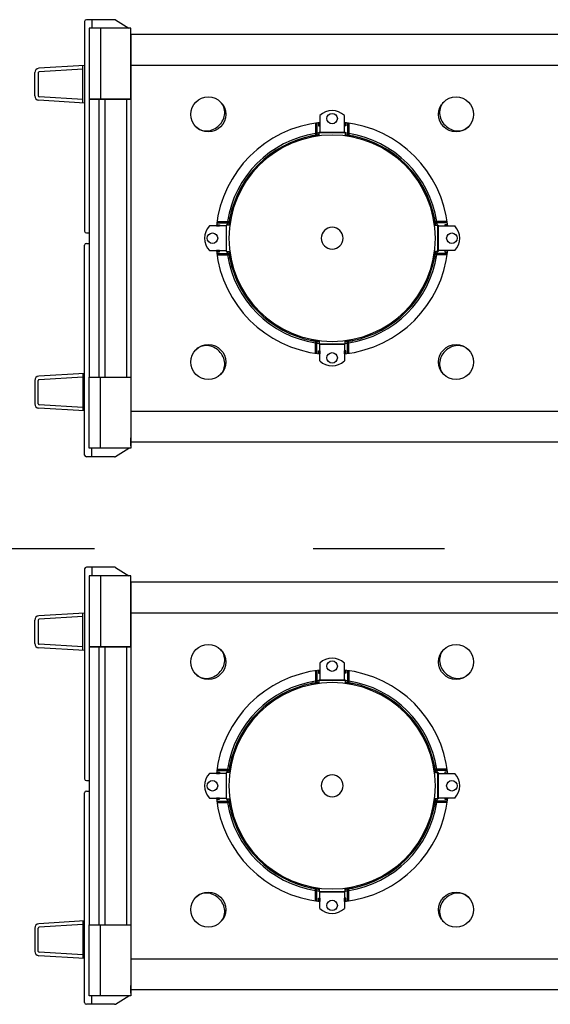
# Model space of a CAD drawing. Header units: millimetres. Extents: x -285236 to 84130, y -470 to 79511.
# Tile 113 of 192: x 18032 to 18638, y 28221 to 29347. Entities that reach past the tile are written whole.
import ezdxf

# ---------------------------------------------------------------- set-up
doc = ezdxf.new("R2010")
doc.units = ezdxf.units.MM
doc.linetypes.add('NLRS_stramien', pattern=[1650, 1000, -250, 150, -250])
doc.layers.add('XREF', color=254, linetype='Continuous')

msp = doc.modelspace()

# ---------------------------------------------------------------- linework, layer by layer
at = {"layer": 'XREF'}
for p, q in [((18106.0653, 29345.3569), (18106.0653, 29105.3569)), ((18140.3872, 29347.3569), (18108.0653, 29347.3569)), ((18114.1615, 29347.3569), (18114.1615, 29337.5069)), ((18141.4599, 29347.0449), (18156.4688, 29337.5069)), ((18049.062, 29260.1768), (18049.062, 29286.7624)), ((18053.062, 29286.7624), (18053.062, 29260.1768)), ((18106.0653, 29294.9113), (18053.7607, 29291.7533)), ((18104.1886, 29290.7907), (18054.0018, 29287.7605)), ((18104.1886, 29252.1412), (18104.1886, 29294.798)), ((18106.0653, 29252.0279), (18053.7607, 29255.1859)), ((18104.1886, 29256.1485), (18054.0018, 29259.1786)), ((18122.1578, 29256.3569), (18122.1578, 28938.3569)), ((18129.0652, 29256.3569), (18129.0652, 28938.3569)), ((18154.0652, 29256.3569), (18154.0652, 28938.3569)), ((18370.0652, 29214.1069), (18368.8652, 29214.1069)), ((18408.0652, 29214.1069), (18409.2652, 29214.1069)), ((18272.3152, 29116.3569), (18272.3152, 29117.5569)), ((18505.8152, 29116.3569), (18505.8152, 29117.5569)), ((18108.0653, 29103.3569), (18111.1952, 29103.3569)), ((18106.0653, 28849.3569), (18106.0653, 29089.3569)), ((18108.0653, 29091.3569), (18111.1952, 29091.3569)), ((18272.3152, 29078.3569), (18272.3152, 29077.1569)), ((18505.8152, 29078.3569), (18505.8152, 29077.1569)), ((18370.0652, 28980.6069), (18368.8652, 28980.6069)), ((18408.0652, 28980.6069), (18409.2652, 28980.6069)), ((18106.0653, 28942.6859), (18053.7607, 28939.5279)), ((18104.1886, 28938.5653), (18054.0018, 28935.5352)), ((18104.1886, 28942.5726), (18104.1886, 28899.9158)), ((18049.062, 28934.537), (18049.062, 28907.9515)), ((18053.062, 28907.9515), (18053.062, 28934.537)), ((18106.0653, 28899.8025), (18053.7607, 28902.9605)), ((18104.1886, 28903.9231), (18054.0018, 28906.9533)), ((18159.0652, 28859.9556), (18159.0652, 28868.8569)), ((18114.1615, 28847.3569), (18114.1615, 28857.2069)), ((18141.4599, 28847.6689), (18156.4688, 28857.2069)), ((18140.3872, 28847.3569), (18108.0653, 28847.3569)), ((18106.0653, 28719.0286), (18106.0653, 28479.0286)), ((18140.3872, 28721.0286), (18108.0653, 28721.0286)), ((18114.1615, 28721.0286), (18114.1615, 28711.1786)), ((18141.4599, 28720.7165), (18156.4688, 28711.1786)), ((18106.0653, 28668.5829), (18053.7607, 28665.4249)), ((18104.1886, 28625.8128), (18104.1886, 28668.4696)), ((18049.062, 28633.8484), (18049.062, 28660.434)), ((18053.062, 28660.434), (18053.062, 28633.8484)), ((18104.1886, 28664.4623), (18054.0018, 28661.4322)), ((18104.1886, 28629.8201), (18054.0018, 28632.8503)), ((18106.0653, 28625.6995), (18053.7607, 28628.8575)), ((18122.1578, 28630.0286), (18122.1578, 28312.0286)), ((18129.0652, 28630.0286), (18129.0652, 28312.0286)), ((18154.0652, 28630.0286), (18154.0652, 28312.0286)), ((18370.0652, 28587.7786), (18368.8652, 28587.7786)), ((18408.0652, 28587.7786), (18409.2652, 28587.7786)), ((18272.3152, 28490.0286), (18272.3152, 28491.2286)), ((18505.8152, 28490.0286), (18505.8152, 28491.2286)), ((18108.0653, 28477.0286), (18111.1952, 28477.0286)), ((18106.0653, 28223.0286), (18106.0653, 28463.0286)), ((18108.0653, 28465.0286), (18111.1952, 28465.0286)), ((18272.3152, 28452.0286), (18272.3152, 28450.8286)), ((18505.8152, 28452.0286), (18505.8152, 28450.8286)), ((18370.0652, 28354.2786), (18368.8652, 28354.2786)), ((18408.0652, 28354.2786), (18409.2652, 28354.2786)), ((18106.0653, 28316.3576), (18053.7607, 28313.1996)), ((18104.1886, 28316.2443), (18104.1886, 28273.5875)), ((18049.062, 28308.2087), (18049.062, 28281.6231)), ((18053.062, 28281.6231), (18053.062, 28308.2087)), ((18104.1886, 28312.237), (18054.0018, 28309.2068)), ((18106.0653, 28273.4742), (18053.7607, 28276.6322)), ((18104.1886, 28277.5948), (18054.0018, 28280.6249)), ((18159.0652, 28233.6273), (18159.0652, 28242.5286)), ((18114.1615, 28221.0286), (18114.1615, 28230.8786)), ((18141.4599, 28221.3406), (18156.4688, 28230.8786)), ((18140.3872, 28221.0286), (18108.0653, 28221.0286))]:
    msp.add_line(p, q, dxfattribs=at)
at = {"layer": 'XREF', "linetype": 'Continuous'}
for p, q in [((18159.0652, 29295.3569), (19039.0652, 29295.3569)), ((18159.0652, 28899.3569), (19039.0652, 28899.3569)), ((18159.0652, 28669.0286), (19039.0652, 28669.0286)), ((18159.0652, 28273.0286), (19039.0652, 28273.0286))]:
    msp.add_line(p, q, dxfattribs=at)
at = {"layer": 'XREF', "linetype": 'NLRS_stramien'}
msp.add_line((-47232.6128, 28742.6047), (64223.889, 28742.6047), dxfattribs=at)
at = {"layer": 'XREF', "flags": 128}
for points in [[(18124.0652, 29337.5069), (18124.0652, 29256.3569), (18159.0652, 29256.3569), (18159.0652, 29337.5069), (18124.0652, 29337.5069), (18111.1952, 29337.5069), (18111.1952, 29256.3569), (18124.0652, 29256.3569)], [(19039.0652, 29333.3569), (19039.0652, 29097.3569), (19039.0652, 29330.3569), (18159.0652, 29330.3569), (18159.0652, 29097.3569), (18159.0652, 28864.3569), (19039.0652, 28864.3569), (19039.0652, 29097.3569), (19039.0652, 28861.3569)], [(18159.0652, 29256.3569), (18111.1952, 29256.3569), (18111.1952, 28938.3569), (18159.0652, 28938.3569)], [(18370.0652, 29228.9928), (18370.0652, 29217.3232), (18370.0652, 29213.8172)], [(18371.5652, 29229.2006), (18371.5652, 29217.5186), (18371.5652, 29214.052)], [(18373.5652, 29229.4506), (18373.5652, 29226.1069), (18375.0652, 29226.1069), (18375.0652, 29229.715), (18375.0652, 29226.1069)], [(18375.0652, 29237.5841), (18375.0652, 29218.2169), (18403.0652, 29218.2169), (18403.0652, 29237.5841)], [(18404.5652, 29229.4506), (18404.5652, 29226.1069), (18403.0652, 29226.1069), (18403.0652, 29229.715), (18403.0652, 29226.1069)], [(18406.5652, 29229.2006), (18406.5652, 29217.5186), (18406.5652, 29214.052)], [(18408.0652, 29228.9928), (18408.0652, 29217.3232), (18408.0652, 29213.8172)], [(18374.0652, 29214.3996), (18374.0652, 29217.8082), (18374.0652, 29218.6069), (18389.0652, 29218.6069), (18404.0652, 29218.6069), (18404.0652, 29217.8082), (18404.0652, 29214.3996)], [(18368.8652, 29213.6151), (18368.8652, 29214.6069), (18365.8652, 29214.6069), (18365.8652, 29213.0537)], [(18371.5652, 29215.3569), (18372.5652, 29215.3569), (18372.5652, 29214.1976)], [(18406.5652, 29215.3569), (18405.5652, 29215.3569), (18405.5652, 29214.1976)], [(18409.2652, 29213.6151), (18409.2652, 29214.6069), (18412.2652, 29214.6069), (18412.2652, 29213.0537)], [(18257.4294, 29116.3569), (18269.0989, 29116.3569), (18272.6049, 29116.3569)], [(18273.3684, 29120.5569), (18271.8152, 29120.5569), (18271.8152, 29117.5569), (18272.8071, 29117.5569)], [(18505.3234, 29117.5569), (18506.3152, 29117.5569), (18506.3152, 29120.5569), (18504.7621, 29120.5569)], [(18520.7011, 29116.3569), (18509.0315, 29116.3569), (18505.5255, 29116.3569)], [(18248.838, 29083.3569), (18268.2052, 29083.3569), (18268.2052, 29111.3569), (18248.838, 29111.3569)], [(18256.9715, 29112.8569), (18260.3152, 29112.8569), (18260.3152, 29111.3569), (18256.7071, 29111.3569), (18260.3152, 29111.3569)], [(18257.2216, 29114.8569), (18268.9035, 29114.8569), (18272.3701, 29114.8569)], [(18272.0225, 29112.3569), (18268.614, 29112.3569), (18267.8152, 29112.3569), (18267.8152, 29097.3569), (18267.8152, 29082.3569), (18268.614, 29082.3569), (18272.0225, 29082.3569)], [(18271.0652, 29114.8569), (18271.0652, 29113.8569), (18272.2245, 29113.8569)], [(18520.9089, 29114.8569), (18509.227, 29114.8569), (18505.7604, 29114.8569)], [(18507.0652, 29114.8569), (18507.0652, 29113.8569), (18505.9059, 29113.8569)], [(18506.108, 29112.3569), (18509.5165, 29112.3569), (18510.3152, 29112.3569), (18510.3152, 29097.3569), (18510.3152, 29082.3569), (18509.5165, 29082.3569), (18506.108, 29082.3569)], [(18529.2924, 29083.3569), (18509.9252, 29083.3569), (18509.9252, 29111.3569), (18529.2924, 29111.3569)], [(18521.159, 29112.8569), (18517.8152, 29112.8569), (18517.8152, 29111.3569), (18521.4234, 29111.3569)], [(18256.9715, 29081.8569), (18260.3152, 29081.8569), (18260.3152, 29083.3569), (18256.7071, 29083.3569), (18260.3152, 29083.3569)], [(18521.4234, 29083.3569), (18517.8152, 29083.3569), (18517.8152, 29081.8569), (18521.159, 29081.8569)], [(18257.2216, 29079.8569), (18268.9035, 29079.8569), (18272.3701, 29079.8569)], [(18257.4294, 29078.3569), (18269.0989, 29078.3569), (18272.6049, 29078.3569)], [(18272.2245, 29080.8569), (18271.0652, 29080.8569), (18271.0652, 29079.8569)], [(18272.8071, 29077.1569), (18271.8152, 29077.1569), (18271.8152, 29074.1569), (18273.3684, 29074.1569)], [(18505.3234, 29077.1569), (18506.3152, 29077.1569), (18506.3152, 29074.1569), (18504.7621, 29074.1569)], [(18520.7011, 29078.3569), (18509.0315, 29078.3569), (18505.5255, 29078.3569)], [(18520.9089, 29079.8569), (18509.227, 29079.8569), (18505.7604, 29079.8569)], [(18505.9059, 29080.8569), (18507.0652, 29080.8569), (18507.0652, 29079.8569)], [(18368.8652, 28981.0987), (18368.8652, 28980.1069), (18365.8652, 28980.1069), (18365.8652, 28981.6601)], [(18370.0652, 28965.721), (18370.0652, 28977.3906), (18370.0652, 28980.8966)], [(18371.5652, 28965.5132), (18371.5652, 28977.1952), (18371.5652, 28980.6618)], [(18371.5652, 28979.3569), (18372.5652, 28979.3569), (18372.5652, 28980.5162)], [(18406.5652, 28979.3569), (18405.5652, 28979.3569), (18405.5652, 28980.5162)], [(18406.5652, 28965.5132), (18406.5652, 28977.1952), (18406.5652, 28980.6618)], [(18408.0652, 28965.721), (18408.0652, 28977.3906), (18408.0652, 28980.8966)], [(18409.2652, 28981.0987), (18409.2652, 28980.1069), (18412.2652, 28980.1069), (18412.2652, 28981.6601)], [(18374.0652, 28980.3142), (18374.0652, 28976.9056), (18374.0652, 28976.1069), (18389.0652, 28976.1069), (18404.0652, 28976.1069), (18404.0652, 28976.9056), (18404.0652, 28980.3142)], [(18375.0652, 28957.1297), (18375.0652, 28976.4969), (18403.0652, 28976.4969), (18403.0652, 28957.1297)], [(18373.5652, 28965.2632), (18373.5652, 28968.6069), (18375.0652, 28968.6069), (18375.0652, 28964.9988), (18375.0652, 28968.6069)], [(18404.5652, 28965.2632), (18404.5652, 28968.6069), (18403.0652, 28968.6069), (18403.0652, 28964.9988), (18403.0652, 28968.6069)], [(18124.0652, 28857.2069), (18124.0652, 28938.3569), (18159.0652, 28938.3569), (18159.0652, 28857.2069), (18124.0652, 28857.2069), (18111.1952, 28857.2069), (18111.1952, 28938.3569), (18124.0652, 28938.3569)], [(18124.0652, 28711.1786), (18124.0652, 28630.0286), (18159.0652, 28630.0286), (18159.0652, 28711.1786), (18124.0652, 28711.1786), (18111.1952, 28711.1786), (18111.1952, 28630.0286), (18124.0652, 28630.0286)], [(19039.0652, 28707.0286), (19039.0652, 28471.0286), (19039.0652, 28704.0286), (18159.0652, 28704.0286), (18159.0652, 28471.0286), (18159.0652, 28238.0286), (19039.0652, 28238.0286), (19039.0652, 28471.0286), (19039.0652, 28235.0286)], [(18159.0652, 28630.0286), (18111.1952, 28630.0286), (18111.1952, 28312.0286), (18159.0652, 28312.0286)], [(18375.0652, 28611.2558), (18375.0652, 28591.8886), (18403.0652, 28591.8886), (18403.0652, 28611.2558)], [(18370.0652, 28602.6644), (18370.0652, 28590.9948), (18370.0652, 28587.4888)], [(18371.5652, 28602.8722), (18371.5652, 28591.1903), (18371.5652, 28587.7237)], [(18373.5652, 28603.1223), (18373.5652, 28599.7786), (18375.0652, 28599.7786), (18375.0652, 28603.3867), (18375.0652, 28599.7786)], [(18404.5652, 28603.1223), (18404.5652, 28599.7786), (18403.0652, 28599.7786), (18403.0652, 28603.3867), (18403.0652, 28599.7786)], [(18406.5652, 28602.8722), (18406.5652, 28591.1903), (18406.5652, 28587.7237)], [(18408.0652, 28602.6644), (18408.0652, 28590.9948), (18408.0652, 28587.4888)], [(18368.8652, 28587.2867), (18368.8652, 28588.2786), (18365.8652, 28588.2786), (18365.8652, 28586.7254)], [(18371.5652, 28589.0286), (18372.5652, 28589.0286), (18372.5652, 28587.8693)], [(18374.0652, 28588.0713), (18374.0652, 28591.4798), (18374.0652, 28592.2786), (18389.0652, 28592.2786), (18404.0652, 28592.2786), (18404.0652, 28591.4798), (18404.0652, 28588.0713)], [(18406.5652, 28589.0286), (18405.5652, 28589.0286), (18405.5652, 28587.8693)], [(18409.2652, 28587.2867), (18409.2652, 28588.2786), (18412.2652, 28588.2786), (18412.2652, 28586.7254)], [(18248.838, 28457.0286), (18268.2052, 28457.0286), (18268.2052, 28485.0286), (18248.838, 28485.0286)], [(18256.9715, 28486.5286), (18260.3152, 28486.5286), (18260.3152, 28485.0286), (18256.7071, 28485.0286), (18260.3152, 28485.0286)], [(18257.2216, 28488.5286), (18268.9035, 28488.5286), (18272.3701, 28488.5286)], [(18257.4294, 28490.0286), (18269.0989, 28490.0286), (18272.6049, 28490.0286)], [(18272.0225, 28486.0286), (18268.614, 28486.0286), (18267.8152, 28486.0286), (18267.8152, 28471.0286), (18267.8152, 28456.0286), (18268.614, 28456.0286), (18272.0225, 28456.0286)], [(18271.0652, 28488.5286), (18271.0652, 28487.5286), (18272.2245, 28487.5286)], [(18273.3684, 28494.2286), (18271.8152, 28494.2286), (18271.8152, 28491.2286), (18272.8071, 28491.2286)], [(18505.3234, 28491.2286), (18506.3152, 28491.2286), (18506.3152, 28494.2286), (18504.7621, 28494.2286)], [(18520.7011, 28490.0286), (18509.0315, 28490.0286), (18505.5255, 28490.0286)], [(18520.9089, 28488.5286), (18509.227, 28488.5286), (18505.7604, 28488.5286)], [(18507.0652, 28488.5286), (18507.0652, 28487.5286), (18505.9059, 28487.5286)], [(18506.108, 28486.0286), (18509.5165, 28486.0286), (18510.3152, 28486.0286), (18510.3152, 28471.0286), (18510.3152, 28456.0286), (18509.5165, 28456.0286), (18506.108, 28456.0286)], [(18529.2924, 28457.0286), (18509.9252, 28457.0286), (18509.9252, 28485.0286), (18529.2924, 28485.0286)], [(18521.159, 28486.5286), (18517.8152, 28486.5286), (18517.8152, 28485.0286), (18521.4234, 28485.0286)], [(18256.9715, 28455.5286), (18260.3152, 28455.5286), (18260.3152, 28457.0286), (18256.7071, 28457.0286), (18260.3152, 28457.0286)], [(18257.2216, 28453.5286), (18268.9035, 28453.5286), (18272.3701, 28453.5286)], [(18257.4294, 28452.0286), (18269.0989, 28452.0286), (18272.6049, 28452.0286)], [(18272.2245, 28454.5286), (18271.0652, 28454.5286), (18271.0652, 28453.5286)], [(18520.7011, 28452.0286), (18509.0315, 28452.0286), (18505.5255, 28452.0286)], [(18520.9089, 28453.5286), (18509.227, 28453.5286), (18505.7604, 28453.5286)], [(18505.9059, 28454.5286), (18507.0652, 28454.5286), (18507.0652, 28453.5286)], [(18521.4234, 28457.0286), (18517.8152, 28457.0286), (18517.8152, 28455.5286), (18521.159, 28455.5286)], [(18272.8071, 28450.8286), (18271.8152, 28450.8286), (18271.8152, 28447.8286), (18273.3684, 28447.8286)], [(18505.3234, 28450.8286), (18506.3152, 28450.8286), (18506.3152, 28447.8286), (18504.7621, 28447.8286)], [(18368.8652, 28354.7704), (18368.8652, 28353.7786), (18365.8652, 28353.7786), (18365.8652, 28355.3317)], [(18370.0652, 28339.3927), (18370.0652, 28351.0623), (18370.0652, 28354.5683)], [(18371.5652, 28339.1849), (18371.5652, 28350.8668), (18371.5652, 28354.3334)], [(18371.5652, 28353.0286), (18372.5652, 28353.0286), (18372.5652, 28354.1878)], [(18374.0652, 28353.9858), (18374.0652, 28350.5773), (18374.0652, 28349.7786), (18389.0652, 28349.7786), (18404.0652, 28349.7786), (18404.0652, 28350.5773), (18404.0652, 28353.9858)], [(18375.0652, 28330.8013), (18375.0652, 28350.1686), (18403.0652, 28350.1686), (18403.0652, 28330.8013)], [(18406.5652, 28353.0286), (18405.5652, 28353.0286), (18405.5652, 28354.1878)], [(18406.5652, 28339.1849), (18406.5652, 28350.8668), (18406.5652, 28354.3334)], [(18408.0652, 28339.3927), (18408.0652, 28351.0623), (18408.0652, 28354.5683)], [(18409.2652, 28354.7704), (18409.2652, 28353.7786), (18412.2652, 28353.7786), (18412.2652, 28355.3317)], [(18373.5652, 28338.9348), (18373.5652, 28342.2786), (18375.0652, 28342.2786), (18375.0652, 28338.6704), (18375.0652, 28342.2786)], [(18404.5652, 28338.9348), (18404.5652, 28342.2786), (18403.0652, 28342.2786), (18403.0652, 28338.6704), (18403.0652, 28342.2786)], [(18124.0652, 28230.8786), (18124.0652, 28312.0286), (18159.0652, 28312.0286), (18159.0652, 28230.8786), (18124.0652, 28230.8786), (18111.1952, 28230.8786), (18111.1952, 28312.0286), (18124.0652, 28312.0286)]]:
    msp.add_lwpolyline(points, dxfattribs=at)
at = {"layer": 'XREF'}
for centre, radius in [((18247.4247, 29238.9975), 20), ((18530.7058, 29238.9975), 20), ((18389.0652, 29234.2169), 6), ((18252.2052, 29097.3569), 6), ((18525.9252, 29097.3569), 6), ((18247.4247, 28955.7163), 20), ((18530.7058, 28955.7163), 20), ((18389.0652, 28960.4969), 6), ((18247.4247, 28612.6691), 20), ((18530.7058, 28612.6691), 20), ((18389.0652, 28607.8886), 6), ((18252.2052, 28471.0286), 6), ((18525.9252, 28471.0286), 6), ((18247.4247, 28329.388), 20), ((18389.0652, 28334.1686), 6), ((18530.7058, 28329.388), 20)]:
    msp.add_circle(centre, radius, dxfattribs=at)
for centre, radius, start, end in [((18108.0653, 29345.3569), 2, 90, 180), ((18140.3872, 29345.3569), 2, 57.5644602, 90), ((18054.062, 29286.7624), 5, 93.4551734, 180), ((18054.062, 29286.7624), 1, 93.4551734, 180), ((18054.062, 29260.1768), 5, 180, 266.5448266), ((18054.062, 29260.1768), 1, 180, 266.5448266), ((18250.5221, 29242.0948), 15.6196, 19.8464599, 45), ((18527.6084, 29242.0948), 15.6196, 135, 160.1535401), ((18246.2511, 29241.4289), 20.0338, 335.0712758, 356.4156628), ((18248.3182, 29241.2994), 17.9626, 356.4156628, 19.8464599), ((18389.0652, 29223.3013), 20, 45.572996, 134.427004), ((18529.8122, 29241.2994), 17.9626, 160.1535401, 183.5843372), ((18531.8794, 29241.4289), 20.0338, 183.5843372, 204.9287242), ((18389.0652, 29097.3569), 133, 96.0423284, 173.9576716), ((18243.9009, 29242.5213), 22.6255, 315, 335.0712758), ((18389.0652, 29097.3569), 133, 6.0423284, 83.9576716), ((18534.2296, 29242.5213), 22.6255, 204.9287242, 225), ((18244.3273, 29235.9001), 15.6196, 225, 250.1535401), ((18245.1227, 29238.1039), 17.9626, 250.1535401, 273.5843372), ((18244.9933, 29240.171), 20.0338, 273.5843372, 294.9287242), ((18243.9009, 29242.5213), 22.6255, 294.9287242, 315), ((18389.0652, 29097.3569), 121.25, 99.0154638, 170.9845362), ((18389.0652, 29097.3569), 121.25, 97.1063434, 98.2984769), ((18389.0652, 29097.3569), 121.25, 81.7015231, 82.8936566), ((18389.0652, 29097.3569), 121.25, 81.7015231, 82.8936566), ((18389.0652, 29097.3569), 121.25, 9.0154638, 80.9845362), ((18534.2296, 29242.5213), 22.6255, 225, 245.0712758), ((18533.1372, 29240.171), 20.0338, 245.0712758, 266.4156628), ((18533.0077, 29238.1039), 17.9626, 266.4156628, 289.8464599), ((18533.8032, 29235.9001), 15.6196, 289.8464599, 315), ((18389.0652, 29097.3569), 118, 90, 180), ((18389.0652, 29097.3569), 119.25, 101.2183942, 168.7816058), ((18381.0902, 29209.6069), 16.025, 161.8194462, 167.9084399), ((18389.0652, 29097.3569), 119.25, 99.1679593, 100.5082958), ((18389.0652, 29097.3569), 119.25, 97.226158, 98.3031625), ((18389.0652, 29097.3569), 118, 0, 90), ((18389.0652, 29097.3569), 119.25, 81.6968375, 82.773842), ((18389.0652, 29097.3569), 119.25, 81.6968375, 82.773842), ((18389.0652, 29097.3569), 119.25, 79.4917042, 80.8320407), ((18389.0652, 29097.3569), 119.25, 79.4917042, 80.8320407), ((18389.0652, 29097.3569), 119.25, 79.4917042, 80.8320407), ((18397.0402, 29209.6069), 16.025, 12.0915601, 18.1805538), ((18389.0652, 29097.3569), 119.25, 11.2183942, 78.7816058), ((18389.0652, 29097.3569), 119.25, 169.4917042, 170.8320407), ((18389.0652, 29097.3569), 119.25, 169.4917042, 170.8320407), ((18389.0652, 29097.3569), 119.25, 169.4917042, 170.8320407), ((18276.8152, 29105.3319), 16.025, 102.0915601, 108.1805538), ((18501.3152, 29105.3319), 16.025, 71.8194462, 77.9084399), ((18389.0652, 29097.3569), 119.25, 9.1679593, 10.5082958), ((18108.0653, 29105.3569), 2, 180, 270), ((18263.1209, 29097.3569), 20, 135.572996, 224.427004), ((18389.0652, 29097.3569), 121.25, 171.7015231, 172.8936566), ((18389.0652, 29097.3569), 121.25, 171.7015231, 172.8936566), ((18389.0652, 29097.3569), 119.25, 171.6968375, 172.773842), ((18389.0652, 29097.3569), 119.25, 171.6968375, 172.773842), ((18389.0652, 29097.3569), 12.5, 90, 180), ((18389.0652, 29097.3569), 12.5, 0, 90), ((18389.0652, 29097.3569), 119.25, 7.226158, 8.3031625), ((18389.0652, 29097.3569), 121.25, 7.1063434, 8.2984769), ((18515.0096, 29097.3569), 20, 315.572996, 44.427004), ((18389.0652, 29097.3569), 118, 180, 270), ((18389.0652, 29097.3569), 12.5, 180, 270), ((18389.0652, 29097.3569), 118, 270, 0), ((18389.0652, 29097.3569), 12.5, 270, 0), ((18108.0653, 29089.3569), 2, 90, 180), ((18389.0652, 29097.3569), 133, 186.0423284, 263.9576716), ((18389.0652, 29097.3569), 121.25, 187.1063434, 188.2984769), ((18389.0652, 29097.3569), 119.25, 187.226158, 188.3031625), ((18389.0652, 29097.3569), 133, 276.0423284, 353.9576716), ((18389.0652, 29097.3569), 119.25, 351.6968375, 352.773842), ((18389.0652, 29097.3569), 119.25, 351.6968375, 352.773842), ((18389.0652, 29097.3569), 121.25, 351.7015231, 352.8936566), ((18389.0652, 29097.3569), 121.25, 351.7015231, 352.8936566), ((18389.0652, 29097.3569), 121.25, 189.0154638, 260.9845362), ((18389.0652, 29097.3569), 119.25, 189.1679593, 190.5082958), ((18276.8152, 29089.3819), 16.025, 251.8194462, 257.9084399), ((18389.0652, 29097.3569), 119.25, 191.2183942, 258.7816058), ((18389.0652, 29097.3569), 121.25, 279.0154638, 350.9845362), ((18389.0652, 29097.3569), 119.25, 281.2183942, 348.7816058), ((18501.3152, 29089.3819), 16.025, 282.0915601, 288.1805538), ((18389.0652, 29097.3569), 119.25, 349.4917042, 350.8320407), ((18389.0652, 29097.3569), 119.25, 349.4917042, 350.8320407), ((18389.0652, 29097.3569), 119.25, 349.4917042, 350.8320407), ((18381.0902, 28985.1069), 16.025, 192.0915601, 198.1805538), ((18397.0402, 28985.1069), 16.025, 341.8194462, 347.9084399), ((18244.3273, 28958.8137), 15.6196, 109.8464599, 135), ((18245.1227, 28956.6099), 17.9626, 86.4156628, 109.8464599), ((18244.9933, 28954.5428), 20.0338, 65.0712758, 86.4156628), ((18243.9009, 28952.1925), 22.6255, 45, 65.0712758), ((18389.0652, 29097.3569), 119.25, 259.4917042, 260.8320407), ((18389.0652, 29097.3569), 119.25, 259.4917042, 260.8320407), ((18389.0652, 29097.3569), 119.25, 259.4917042, 260.8320407), ((18389.0652, 29097.3569), 121.25, 261.7015231, 262.8936566), ((18389.0652, 29097.3569), 121.25, 261.7015231, 262.8936566), ((18389.0652, 29097.3569), 119.25, 261.6968375, 262.773842), ((18389.0652, 29097.3569), 119.25, 261.6968375, 262.773842), ((18389.0652, 29097.3569), 119.25, 277.226158, 278.3031625), ((18389.0652, 29097.3569), 121.25, 277.1063434, 278.2984769), ((18389.0652, 29097.3569), 119.25, 279.1679593, 280.5082958), ((18534.2296, 28952.1925), 22.6255, 114.9287242, 135), ((18533.1372, 28954.5428), 20.0338, 93.5843372, 114.9287242), ((18533.0077, 28956.6099), 17.9626, 70.1535401, 93.5843372), ((18533.8032, 28958.8137), 15.6196, 45, 70.1535401), ((18243.9009, 28952.1925), 22.6255, 24.9287242, 45), ((18246.2511, 28953.2849), 20.0338, 3.5843372, 24.9287242), ((18531.8794, 28953.2849), 20.0338, 155.0712758, 176.4156628), ((18534.2296, 28952.1925), 22.6255, 135, 155.0712758), ((18250.5221, 28952.619), 15.6196, 315, 340.1535401), ((18248.3182, 28953.4144), 17.9626, 340.1535401, 3.5843372), ((18389.0652, 28971.4126), 20, 225.572996, 314.427004), ((18529.8122, 28953.4144), 17.9626, 176.4156628, 199.8464599), ((18527.6084, 28952.619), 15.6196, 199.8464599, 225), ((18054.062, 28934.537), 5, 93.4551734, 180), ((18054.062, 28934.537), 1, 93.4551734, 180), ((18054.062, 28907.9515), 5, 180, 266.5448266), ((18054.062, 28907.9515), 1, 180, 266.5448266), ((18108.0653, 28849.3569), 2, 180, 270), ((18140.3872, 28849.3569), 2, 270, 302.4355398), ((18108.0653, 28719.0286), 2, 90, 180), ((18140.3872, 28719.0286), 2, 57.5644602, 90), ((18054.062, 28660.434), 5, 93.4551734, 180), ((18054.062, 28660.434), 1, 93.4551734, 180), ((18054.062, 28633.8484), 5, 180, 266.5448266), ((18054.062, 28633.8484), 1, 180, 266.5448266), ((18250.5221, 28615.7665), 15.6196, 19.8464599, 45), ((18248.3182, 28614.971), 17.9626, 356.4156628, 19.8464599), ((18529.8122, 28614.971), 17.9626, 160.1535401, 183.5843372), ((18527.6084, 28615.7665), 15.6196, 135, 160.1535401), ((18246.2511, 28615.1005), 20.0338, 335.0712758, 356.4156628), ((18389.0652, 28596.9729), 20, 45.572996, 134.427004), ((18531.8794, 28615.1005), 20.0338, 183.5843372, 204.9287242), ((18244.3273, 28609.5717), 15.6196, 225, 250.1535401), ((18243.9009, 28616.1929), 22.6255, 294.9287242, 315), ((18389.0652, 28471.0286), 133, 96.0423284, 173.9576716), ((18243.9009, 28616.1929), 22.6255, 315, 335.0712758), ((18389.0652, 28471.0286), 133, 6.0423284, 83.9576716), ((18534.2296, 28616.1929), 22.6255, 204.9287242, 225), ((18534.2296, 28616.1929), 22.6255, 225, 245.0712758), ((18533.8032, 28609.5717), 15.6196, 289.8464599, 315), ((18245.1227, 28611.7756), 17.9626, 250.1535401, 273.5843372), ((18244.9933, 28613.8427), 20.0338, 273.5843372, 294.9287242), ((18389.0652, 28471.0286), 121.25, 99.0154638, 170.9845362), ((18389.0652, 28471.0286), 118, 90, 180), ((18389.0652, 28471.0286), 119.25, 101.2183942, 168.7816058), ((18381.0902, 28583.2786), 16.025, 161.8194462, 167.9084399), ((18389.0652, 28471.0286), 119.25, 99.1679593, 100.5082958), ((18389.0652, 28471.0286), 121.25, 97.1063434, 98.2984769), ((18389.0652, 28471.0286), 119.25, 97.226158, 98.3031625), ((18389.0652, 28471.0286), 118, 0, 90), ((18389.0652, 28471.0286), 121.25, 81.7015231, 82.8936566), ((18389.0652, 28471.0286), 121.25, 81.7015231, 82.8936566), ((18389.0652, 28471.0286), 119.25, 81.6968375, 82.773842), ((18389.0652, 28471.0286), 119.25, 81.6968375, 82.773842), ((18389.0652, 28471.0286), 121.25, 9.0154638, 80.9845362), ((18389.0652, 28471.0286), 119.25, 79.4917042, 80.8320407), ((18389.0652, 28471.0286), 119.25, 79.4917042, 80.8320407), ((18389.0652, 28471.0286), 119.25, 79.4917042, 80.8320407), ((18397.0402, 28583.2786), 16.025, 12.0915601, 18.1805538), ((18389.0652, 28471.0286), 119.25, 11.2183942, 78.7816058), ((18533.1372, 28613.8427), 20.0338, 245.0712758, 266.4156628), ((18533.0077, 28611.7756), 17.9626, 266.4156628, 289.8464599), ((18263.1209, 28471.0286), 20, 135.572996, 224.427004), ((18389.0652, 28471.0286), 121.25, 171.7015231, 172.8936566), ((18389.0652, 28471.0286), 121.25, 171.7015231, 172.8936566), ((18389.0652, 28471.0286), 119.25, 171.6968375, 172.773842), ((18389.0652, 28471.0286), 119.25, 171.6968375, 172.773842), ((18389.0652, 28471.0286), 119.25, 169.4917042, 170.8320407), ((18389.0652, 28471.0286), 119.25, 169.4917042, 170.8320407), ((18389.0652, 28471.0286), 119.25, 169.4917042, 170.8320407), ((18276.8152, 28479.0036), 16.025, 102.0915601, 108.1805538), ((18501.3152, 28479.0036), 16.025, 71.8194462, 77.9084399), ((18389.0652, 28471.0286), 119.25, 9.1679593, 10.5082958), ((18389.0652, 28471.0286), 119.25, 7.226158, 8.3031625), ((18389.0652, 28471.0286), 121.25, 7.1063434, 8.2984769), ((18515.0096, 28471.0286), 20, 315.572996, 44.427004), ((18108.0653, 28479.0286), 2, 180, 270), ((18389.0652, 28471.0286), 12.5, 90, 180), ((18389.0652, 28471.0286), 12.5, 0, 90), ((18108.0653, 28463.0286), 2, 90, 180), ((18389.0652, 28471.0286), 118, 180, 270), ((18389.0652, 28471.0286), 12.5, 180, 270), ((18389.0652, 28471.0286), 118, 270, 0), ((18389.0652, 28471.0286), 12.5, 270, 0), ((18389.0652, 28471.0286), 133, 186.0423284, 263.9576716), ((18389.0652, 28471.0286), 121.25, 187.1063434, 188.2984769), ((18389.0652, 28471.0286), 121.25, 189.0154638, 260.9845362), ((18389.0652, 28471.0286), 119.25, 187.226158, 188.3031625), ((18389.0652, 28471.0286), 119.25, 189.1679593, 190.5082958), ((18389.0652, 28471.0286), 133, 276.0423284, 353.9576716), ((18389.0652, 28471.0286), 121.25, 279.0154638, 350.9845362), ((18389.0652, 28471.0286), 119.25, 349.4917042, 350.8320407), ((18389.0652, 28471.0286), 119.25, 349.4917042, 350.8320407), ((18389.0652, 28471.0286), 119.25, 349.4917042, 350.8320407), ((18389.0652, 28471.0286), 119.25, 351.6968375, 352.773842), ((18389.0652, 28471.0286), 119.25, 351.6968375, 352.773842), ((18389.0652, 28471.0286), 121.25, 351.7015231, 352.8936566), ((18389.0652, 28471.0286), 121.25, 351.7015231, 352.8936566), ((18276.8152, 28463.0536), 16.025, 251.8194462, 257.9084399), ((18389.0652, 28471.0286), 119.25, 191.2183942, 258.7816058), ((18389.0652, 28471.0286), 119.25, 281.2183942, 348.7816058), ((18501.3152, 28463.0536), 16.025, 282.0915601, 288.1805538), ((18381.0902, 28358.7786), 16.025, 192.0915601, 198.1805538), ((18389.0652, 28471.0286), 119.25, 259.4917042, 260.8320407), ((18389.0652, 28471.0286), 119.25, 259.4917042, 260.8320407), ((18389.0652, 28471.0286), 119.25, 259.4917042, 260.8320407), ((18389.0652, 28471.0286), 121.25, 261.7015231, 262.8936566), ((18389.0652, 28471.0286), 121.25, 261.7015231, 262.8936566), ((18389.0652, 28471.0286), 119.25, 261.6968375, 262.773842), ((18389.0652, 28471.0286), 119.25, 261.6968375, 262.773842), ((18389.0652, 28471.0286), 119.25, 277.226158, 278.3031625), ((18389.0652, 28471.0286), 121.25, 277.1063434, 278.2984769), ((18389.0652, 28471.0286), 119.25, 279.1679593, 280.5082958), ((18397.0402, 28358.7786), 16.025, 341.8194462, 347.9084399), ((18244.3273, 28332.4854), 15.6196, 109.8464599, 135), ((18245.1227, 28330.2816), 17.9626, 86.4156628, 109.8464599), ((18244.9933, 28328.2144), 20.0338, 65.0712758, 86.4156628), ((18243.9009, 28325.8642), 22.6255, 45, 65.0712758), ((18243.9009, 28325.8642), 22.6255, 24.9287242, 45), ((18534.2296, 28325.8642), 22.6255, 135, 155.0712758), ((18534.2296, 28325.8642), 22.6255, 114.9287242, 135), ((18533.1372, 28328.2144), 20.0338, 93.5843372, 114.9287242), ((18533.0077, 28330.2816), 17.9626, 70.1535401, 93.5843372), ((18533.8032, 28332.4854), 15.6196, 45, 70.1535401), ((18246.2511, 28326.9566), 20.0338, 3.5843372, 24.9287242), ((18248.3182, 28327.0861), 17.9626, 340.1535401, 3.5843372), ((18389.0652, 28345.0842), 20, 225.572996, 314.427004), ((18529.8122, 28327.0861), 17.9626, 176.4156628, 199.8464599), ((18531.8794, 28326.9566), 20.0338, 155.0712758, 176.4156628), ((18250.5221, 28326.2906), 15.6196, 315, 340.1535401), ((18527.6084, 28326.2906), 15.6196, 199.8464599, 225), ((18054.062, 28308.2087), 5, 93.4551734, 180), ((18054.062, 28308.2087), 1, 93.4551734, 180), ((18054.062, 28281.6231), 5, 180, 266.5448266), ((18054.062, 28281.6231), 1, 180, 266.5448266), ((18108.0653, 28223.0286), 2, 180, 270), ((18140.3872, 28223.0286), 2, 270, 302.4355398)]:
    msp.add_arc(centre, radius, start, end, dxfattribs=at)

doc.saveas('drawing.dxf')
